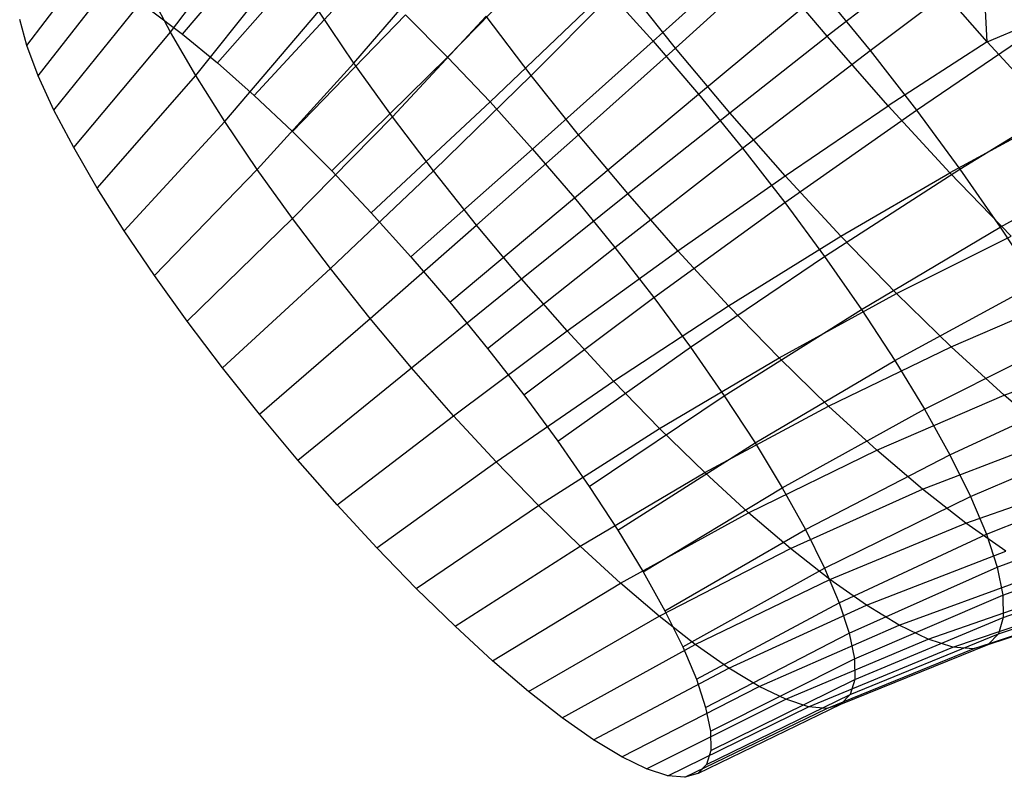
# Model space of a CAD drawing. Extents: x -11.4 to 11.4, y 1.8 to 24.6.
# Tile 158 of 199: x 4.9 to 5.8, y 9 to 9.7. Entities that reach past the tile are written whole.
import ezdxf

# ---------------------------------------------------------------- set-up
doc = ezdxf.new("R2010")
doc.units = 0
doc.header["$MEASUREMENT"] = 0
doc.layers.get('0').update_dxf_attribs({"color": 13, "linetype": 'CONTINUOUS'})

# ---------------------------------------------------------------- blocks, each defined once
blk = doc.blocks.new('GRUPUJ_4')
at = {"color": 0}
for p, q in [((16.42093, 7.84258, 4.82466), (16.51937, 7.95896, 4.81883)), ((16.42093, 7.84258, 4.82466), (16.51937, 7.95896, 4.81883)), ((16.27469, 7.83186, 4.26502), (16.36232, 7.94746, 4.21778)), ((16.27469, 7.83186, 4.26502), (16.36232, 7.94746, 4.21778)), ((16.40963, 7.8446, 4.07752), (16.49335, 7.95543, 4.01445)), ((16.40963, 7.8446, 4.07752), (16.49335, 7.95543, 4.01445)), ((16.45368, 7.81572, 4.86158), (16.55454, 7.93012, 4.85848)), ((16.45368, 7.81572, 4.86158), (16.55454, 7.93012, 4.85848)), ((16.66968, 7.82114, 4.94427), (16.77593, 7.92995, 4.95629)), ((16.66968, 7.82114, 4.94427), (16.77593, 7.92995, 4.95629)), ((16.86257, 7.83593, 4.98456), (16.97413, 7.9372, 5.00844)), ((16.86257, 7.83593, 4.98456), (16.97413, 7.9372, 5.00844)), ((17.17589, 7.83555, 3.4958), (17.17142, 7.92982, 3.43173)), ((17.17589, 7.83555, 3.4958), (17.17142, 7.92982, 3.43173)), ((16.28545, 7.80339, 4.21778), (16.37387, 7.91688, 4.16705)), ((16.28545, 7.80339, 4.21778), (16.37387, 7.91688, 4.16705)), ((16.43336, 7.80383, 4.03989), (16.51914, 7.91113, 3.97355)), ((16.43336, 7.80383, 4.03989), (16.51914, 7.91113, 3.97355)), ((16.58177, 7.81536, 3.90992), (16.66645, 7.91465, 3.83092)), ((16.58177, 7.81536, 3.90992), (16.66645, 7.91465, 3.83092)), ((17.06616, 7.82713, 5.0076), (17.18502, 7.91676, 5.0409)), ((17.06616, 7.82713, 5.0076), (17.18502, 7.91676, 5.0409)), ((16.88367, 7.8296, 3.69094), (16.96974, 7.90771, 3.59213)), ((16.88367, 7.8296, 3.69094), (16.96974, 7.90771, 3.59213)), ((17.02583, 7.84062, 3.59163), (16.96974, 7.90771, 3.59213)), ((17.02583, 7.84062, 3.59163), (16.96974, 7.90771, 3.59213)), ((17.11247, 7.90783, 3.48557), (17.02583, 7.84062, 3.59163)), ((17.11247, 7.90783, 3.48557), (17.02583, 7.84062, 3.59163)), ((17.17589, 7.83555, 3.4958), (17.11247, 7.90783, 3.48557)), ((17.17589, 7.83555, 3.4958), (17.11247, 7.90783, 3.48557)), ((16.48822, 7.78511, 4.89362), (16.59165, 7.89724, 4.8929)), ((16.48822, 7.78511, 4.89362), (16.59165, 7.89724, 4.8929)), ((16.3002, 7.77133, 4.17406), (16.38971, 7.88245, 4.1201)), ((16.3002, 7.77133, 4.17406), (16.38971, 7.88245, 4.1201)), ((16.40963, 7.8446, 4.07752), (16.38971, 7.88245, 4.1201)), ((16.40963, 7.8446, 4.07752), (16.38971, 7.88245, 4.1201)), ((16.70959, 7.77892, 4.96057), (16.8193, 7.88406, 4.974)), ((16.70959, 7.77892, 4.96057), (16.8193, 7.88406, 4.974)), ((16.74815, 7.80383, 3.79059), (16.83471, 7.89109, 3.70022)), ((16.74815, 7.80383, 3.79059), (16.83471, 7.89109, 3.70022)), ((16.8193, 7.88406, 4.974), (16.86257, 7.83593, 4.98456)), ((16.8193, 7.88406, 4.974), (16.86257, 7.83593, 4.98456)), ((16.88367, 7.8296, 3.69094), (16.83471, 7.89109, 3.70022)), ((16.88367, 7.8296, 3.69094), (16.83471, 7.89109, 3.70022)), ((16.90517, 7.78619, 4.98784), (17.02082, 7.88269, 5.01203)), ((16.90517, 7.78619, 4.98784), (17.02082, 7.88269, 5.01203)), ((17.02082, 7.88269, 5.01203), (17.06616, 7.82713, 5.0076)), ((17.02082, 7.88269, 5.01203), (17.06616, 7.82713, 5.0076)), ((16.3904, 7.86533, 4.78333), (16.42093, 7.84258, 4.82466)), ((16.3904, 7.86533, 4.78333), (16.42093, 7.84258, 4.82466)), ((16.4606, 7.76067, 4.00768), (16.54874, 7.86424, 3.93856)), ((16.4606, 7.76067, 4.00768), (16.54874, 7.86424, 3.93856)), ((16.58177, 7.81536, 3.90992), (16.54874, 7.86424, 3.93856)), ((16.58177, 7.81536, 3.90992), (16.54874, 7.86424, 3.93856)), ((16.27469, 7.83186, 4.26502), (16.26806, 7.85636, 4.31515)), ((16.27469, 7.83186, 4.26502), (16.26806, 7.85636, 4.31515)), ((16.52411, 7.75114, 4.92036), (16.63019, 7.86076, 4.92162)), ((16.52411, 7.75114, 4.92036), (16.63019, 7.86076, 4.92162)), ((16.61779, 7.76513, 3.888), (16.70592, 7.85962, 3.80691)), ((16.61779, 7.76513, 3.888), (16.70592, 7.85962, 3.80691)), ((16.63019, 7.86076, 4.92162), (16.66968, 7.82114, 4.94427)), ((16.63019, 7.86076, 4.92162), (16.66968, 7.82114, 4.94427)), ((16.74815, 7.80383, 3.79059), (16.70592, 7.85962, 3.80691)), ((16.74815, 7.80383, 3.79059), (16.70592, 7.85962, 3.80691)), ((17.10957, 7.77123, 4.99521), (17.23285, 7.85518, 5.02725)), ((17.10957, 7.77123, 4.99521), (17.23285, 7.85518, 5.02725)), ((17.17589, 7.83555, 3.4958), (17.23358, 7.8595, 3.44333)), ((17.17589, 7.83555, 3.4958), (17.23358, 7.8595, 3.44333)), ((16.31875, 7.73609, 4.13442), (16.40963, 7.8446, 4.07752)), ((16.31875, 7.73609, 4.13442), (16.40963, 7.8446, 4.07752)), ((16.43336, 7.80383, 4.03989), (16.40963, 7.8446, 4.07752)), ((16.43336, 7.80383, 4.03989), (16.40963, 7.8446, 4.07752)), ((16.42093, 7.84258, 4.82466), (16.45368, 7.81572, 4.86158)), ((16.42093, 7.84258, 4.82466), (16.45368, 7.81572, 4.86158)), ((16.93444, 7.76888, 3.69048), (17.02583, 7.84062, 3.59163)), ((16.93444, 7.76888, 3.69048), (17.02583, 7.84062, 3.59163)), ((17.08318, 7.77526, 3.60087), (17.02583, 7.84062, 3.59163)), ((17.08318, 7.77526, 3.60087), (17.02583, 7.84062, 3.59163)), ((16.28545, 7.80339, 4.21778), (16.27469, 7.83186, 4.26502)), ((16.28545, 7.80339, 4.21778), (16.27469, 7.83186, 4.26502)), ((16.74941, 7.73463, 4.97029), (16.86257, 7.83593, 4.98456)), ((16.74941, 7.73463, 4.97029), (16.86257, 7.83593, 4.98456)), ((16.7926, 7.74801, 3.78216), (16.88367, 7.8296, 3.69094)), ((16.7926, 7.74801, 3.78216), (16.88367, 7.8296, 3.69094)), ((16.86257, 7.83593, 4.98456), (16.90517, 7.78619, 4.98784)), ((16.86257, 7.83593, 4.98456), (16.90517, 7.78619, 4.98784)), ((16.93444, 7.76888, 3.69048), (16.88367, 7.8296, 3.69094)), ((16.93444, 7.76888, 3.69048), (16.88367, 7.8296, 3.69094)), ((16.94656, 7.73548, 4.9838), (17.06616, 7.82713, 5.0076)), ((16.94656, 7.73548, 4.9838), (17.06616, 7.82713, 5.0076)), ((17.06616, 7.82713, 5.0076), (17.10957, 7.77123, 4.99521)), ((17.06616, 7.82713, 5.0076), (17.10957, 7.77123, 4.99521)), ((17.17589, 7.83555, 3.4958), (17.08318, 7.77526, 3.60087)), ((17.17589, 7.83555, 3.4958), (17.08318, 7.77526, 3.60087)), ((17.23988, 7.76612, 3.51668), (17.17589, 7.83555, 3.4958)), ((17.23988, 7.76612, 3.51668), (17.17589, 7.83555, 3.4958)), ((16.56088, 7.71425, 4.94146), (16.66968, 7.82114, 4.94427)), ((16.56088, 7.71425, 4.94146), (16.66968, 7.82114, 4.94427)), ((16.66968, 7.82114, 4.94427), (16.70959, 7.77892, 4.96057)), ((16.66968, 7.82114, 4.94427), (16.70959, 7.77892, 4.96057)), ((16.45368, 7.81572, 4.86158), (16.48822, 7.78511, 4.89362)), ((16.45368, 7.81572, 4.86158), (16.48822, 7.78511, 4.89362)), ((16.491, 7.71569, 3.98132), (16.58177, 7.81536, 3.90992)), ((16.491, 7.71569, 3.98132), (16.58177, 7.81536, 3.90992)), ((16.61779, 7.76513, 3.888), (16.58177, 7.81536, 3.90992)), ((16.61779, 7.76513, 3.888), (16.58177, 7.81536, 3.90992)), ((16.3002, 7.77133, 4.17406), (16.28545, 7.80339, 4.21778)), ((16.3002, 7.77133, 4.17406), (16.28545, 7.80339, 4.21778)), ((16.34084, 7.69813, 4.09937), (16.43336, 7.80383, 4.03989)), ((16.34084, 7.69813, 4.09937), (16.43336, 7.80383, 4.03989)), ((16.4606, 7.76067, 4.00768), (16.43336, 7.80383, 4.03989)), ((16.4606, 7.76067, 4.00768), (16.43336, 7.80383, 4.03989)), ((16.65633, 7.71422, 3.8731), (16.74815, 7.80383, 3.79059)), ((16.65633, 7.71422, 3.8731), (16.74815, 7.80383, 3.79059)), ((16.7926, 7.74801, 3.78216), (16.74815, 7.80383, 3.79059)), ((16.7926, 7.74801, 3.78216), (16.74815, 7.80383, 3.79059)), ((17.15049, 7.71573, 4.97501), (17.27793, 7.79404, 5.005)), ((17.15049, 7.71573, 4.97501), (17.27793, 7.79404, 5.005)), ((16.48822, 7.78511, 4.89362), (16.52411, 7.75114, 4.92036)), ((16.48822, 7.78511, 4.89362), (16.52411, 7.75114, 4.92036)), ((16.78862, 7.68885, 4.97331), (16.90517, 7.78619, 4.98784)), ((16.78862, 7.68885, 4.97331), (16.90517, 7.78619, 4.98784)), ((16.90517, 7.78619, 4.98784), (16.94656, 7.73548, 4.9838)), ((16.90517, 7.78619, 4.98784), (16.94656, 7.73548, 4.9838)), ((16.31875, 7.73609, 4.13442), (16.3002, 7.77133, 4.17406)), ((16.31875, 7.73609, 4.13442), (16.3002, 7.77133, 4.17406)), ((16.59804, 7.67493, 4.95663), (16.70959, 7.77892, 4.96057)), ((16.59804, 7.67493, 4.95663), (16.70959, 7.77892, 4.96057)), ((16.70959, 7.77892, 4.96057), (16.74941, 7.73463, 4.97029)), ((16.70959, 7.77892, 4.96057), (16.74941, 7.73463, 4.97029)), ((16.98636, 7.70971, 3.69885), (17.08318, 7.77526, 3.60087)), ((16.98636, 7.70971, 3.69885), (17.08318, 7.77526, 3.60087)), ((17.14104, 7.71247, 3.61975), (17.08318, 7.77526, 3.60087)), ((17.14104, 7.71247, 3.61975), (17.08318, 7.77526, 3.60087)), ((16.52414, 7.66947, 3.96115), (16.61779, 7.76513, 3.888)), ((16.52414, 7.66947, 3.96115), (16.61779, 7.76513, 3.888)), ((16.65633, 7.71422, 3.8731), (16.61779, 7.76513, 3.888)), ((16.65633, 7.71422, 3.8731), (16.61779, 7.76513, 3.888)), ((16.83869, 7.69289, 3.78174), (16.93444, 7.76888, 3.69048)), ((16.83869, 7.69289, 3.78174), (16.93444, 7.76888, 3.69048)), ((16.98636, 7.70971, 3.69885), (16.93444, 7.76888, 3.69048)), ((16.98636, 7.70971, 3.69885), (16.93444, 7.76888, 3.69048)), ((16.98618, 7.68447, 4.97249), (17.10957, 7.77123, 4.99521)), ((16.98618, 7.68447, 4.97249), (17.10957, 7.77123, 4.99521)), ((17.10957, 7.77123, 4.99521), (17.15049, 7.71573, 4.97501)), ((17.10957, 7.77123, 4.99521), (17.15049, 7.71573, 4.97501)), ((17.23988, 7.76612, 3.51668), (17.14104, 7.71247, 3.61975)), ((17.23988, 7.76612, 3.51668), (17.14104, 7.71247, 3.61975)), ((16.36621, 7.65795, 4.06939), (16.4606, 7.76067, 4.00768)), ((16.36621, 7.65795, 4.06939), (16.4606, 7.76067, 4.00768)), ((16.491, 7.71569, 3.98132), (16.4606, 7.76067, 4.00768)), ((16.491, 7.71569, 3.98132), (16.4606, 7.76067, 4.00768)), ((16.52411, 7.75114, 4.92036), (16.56088, 7.71425, 4.94146)), ((16.52411, 7.75114, 4.92036), (16.56088, 7.71425, 4.94146)), ((16.6969, 7.66327, 3.86542), (16.7926, 7.74801, 3.78216)), ((16.6969, 7.66327, 3.86542), (16.7926, 7.74801, 3.78216)), ((16.83869, 7.69289, 3.78174), (16.7926, 7.74801, 3.78216)), ((16.83869, 7.69289, 3.78174), (16.7926, 7.74801, 3.78216)), ((16.34084, 7.69813, 4.09937), (16.31875, 7.73609, 4.13442)), ((16.34084, 7.69813, 4.09937), (16.31875, 7.73609, 4.13442)), ((16.63512, 7.63369, 4.96568), (16.74941, 7.73463, 4.97029)), ((16.63512, 7.63369, 4.96568), (16.74941, 7.73463, 4.97029)), ((16.74941, 7.73463, 4.97029), (16.78862, 7.68885, 4.97331)), ((16.74941, 7.73463, 4.97029), (16.78862, 7.68885, 4.97331)), ((16.8267, 7.64218, 4.96959), (16.94656, 7.73548, 4.9838)), ((16.8267, 7.64218, 4.96959), (16.94656, 7.73548, 4.9838)), ((16.94656, 7.73548, 4.9838), (16.98618, 7.68447, 4.97249)), ((16.94656, 7.73548, 4.9838), (16.98618, 7.68447, 4.97249)), ((17.18838, 7.66135, 4.94727), (17.31966, 7.73413, 4.97444)), ((17.18838, 7.66135, 4.94727), (17.31966, 7.73413, 4.97444)), ((16.39451, 7.61606, 4.04484), (16.491, 7.71569, 3.98132)), ((16.39451, 7.61606, 4.04484), (16.491, 7.71569, 3.98132)), ((16.52414, 7.66947, 3.96115), (16.491, 7.71569, 3.98132)), ((16.52414, 7.66947, 3.96115), (16.491, 7.71569, 3.98132)), ((16.55962, 7.62262, 3.94744), (16.65633, 7.71422, 3.8731)), ((16.55962, 7.62262, 3.94744), (16.65633, 7.71422, 3.8731)), ((16.56088, 7.71425, 4.94146), (16.59804, 7.67493, 4.95663)), ((16.56088, 7.71425, 4.94146), (16.59804, 7.67493, 4.95663)), ((16.6969, 7.66327, 3.86542), (16.65633, 7.71422, 3.8731)), ((16.6969, 7.66327, 3.86542), (16.65633, 7.71422, 3.8731)), ((16.88581, 7.63918, 3.78934), (16.98636, 7.70971, 3.69885)), ((16.88581, 7.63918, 3.78934), (16.98636, 7.70971, 3.69885)), ((17.03873, 7.65288, 3.71594), (16.98636, 7.70971, 3.69885)), ((17.03873, 7.65288, 3.71594), (16.98636, 7.70971, 3.69885)), ((17.02352, 7.63381, 4.95405), (17.15049, 7.71573, 4.97501)), ((17.02352, 7.63381, 4.95405), (17.15049, 7.71573, 4.97501)), ((17.03873, 7.65288, 3.71594), (17.14104, 7.71247, 3.61975)), ((17.03873, 7.65288, 3.71594), (17.14104, 7.71247, 3.61975)), ((17.19867, 7.65308, 3.64802), (17.14104, 7.71247, 3.61975)), ((17.19867, 7.65308, 3.64802), (17.14104, 7.71247, 3.61975)), ((17.15049, 7.71573, 4.97501), (17.18838, 7.66135, 4.94727)), ((17.15049, 7.71573, 4.97501), (17.18838, 7.66135, 4.94727)), ((16.36621, 7.65795, 4.06939), (16.34084, 7.69813, 4.09937)), ((16.36621, 7.65795, 4.06939), (16.34084, 7.69813, 4.09937)), ((16.67163, 7.59107, 4.96849), (16.78862, 7.68885, 4.97331)), ((16.67163, 7.59107, 4.96849), (16.78862, 7.68885, 4.97331)), ((16.73896, 7.61297, 3.86504), (16.83869, 7.69289, 3.78174)), ((16.73896, 7.61297, 3.86504), (16.83869, 7.69289, 3.78174)), ((16.78862, 7.68885, 4.97331), (16.8267, 7.64218, 4.96959)), ((16.78862, 7.68885, 4.97331), (16.8267, 7.64218, 4.96959)), ((16.88581, 7.63918, 3.78934), (16.83869, 7.69289, 3.78174)), ((16.88581, 7.63918, 3.78934), (16.83869, 7.69289, 3.78174)), ((16.86316, 7.59524, 4.95918), (16.98618, 7.68447, 4.97249)), ((16.86316, 7.59524, 4.95918), (16.98618, 7.68447, 4.97249)), ((16.98618, 7.68447, 4.97249), (17.02352, 7.63381, 4.95405)), ((16.98618, 7.68447, 4.97249), (17.02352, 7.63381, 4.95405)), ((16.59804, 7.67493, 4.95663), (16.63512, 7.63369, 4.96568)), ((16.59804, 7.67493, 4.95663), (16.63512, 7.63369, 4.96568)), ((16.42537, 7.57303, 4.02607), (16.52414, 7.66947, 3.96115)), ((16.42537, 7.57303, 4.02607), (16.52414, 7.66947, 3.96115)), ((16.55962, 7.62262, 3.94744), (16.52414, 7.66947, 3.96115)), ((16.55962, 7.62262, 3.94744), (16.52414, 7.66947, 3.96115)), ((16.59695, 7.57573, 3.94037), (16.6969, 7.66327, 3.86542)), ((16.59695, 7.57573, 3.94037), (16.6969, 7.66327, 3.86542)), ((16.73896, 7.61297, 3.86504), (16.6969, 7.66327, 3.86542)), ((16.73896, 7.61297, 3.86504), (16.6969, 7.66327, 3.86542)), ((17.0581, 7.58418, 4.92873), (17.18838, 7.66135, 4.94727)), ((17.0581, 7.58418, 4.92873), (17.18838, 7.66135, 4.94727)), ((17.18838, 7.66135, 4.94727), (17.22275, 7.60879, 4.91234)), ((17.18838, 7.66135, 4.94727), (17.22275, 7.60879, 4.91234)), ((16.39451, 7.61606, 4.04484), (16.36621, 7.65795, 4.06939)), ((16.39451, 7.61606, 4.04484), (16.36621, 7.65795, 4.06939)), ((16.93336, 7.58759, 3.80485), (17.03873, 7.65288, 3.71594)), ((16.93336, 7.58759, 3.80485), (17.03873, 7.65288, 3.71594)), ((17.09089, 7.59912, 3.74153), (17.03873, 7.65288, 3.71594)), ((17.09089, 7.59912, 3.74153), (17.03873, 7.65288, 3.71594)), ((17.09089, 7.59912, 3.74153), (17.19867, 7.65308, 3.64802)), ((17.09089, 7.59912, 3.74153), (17.19867, 7.65308, 3.64802)), ((16.70709, 7.54762, 4.96503), (16.8267, 7.64218, 4.96959)), ((16.70709, 7.54762, 4.96503), (16.8267, 7.64218, 4.96959)), ((16.8267, 7.64218, 4.96959), (16.86316, 7.59524, 4.95918)), ((16.8267, 7.64218, 4.96959), (16.86316, 7.59524, 4.95918)), ((16.63512, 7.63369, 4.96568), (16.67163, 7.59107, 4.96849)), ((16.63512, 7.63369, 4.96568), (16.67163, 7.59107, 4.96849)), ((16.78197, 7.56395, 3.87197), (16.88581, 7.63918, 3.78934)), ((16.78197, 7.56395, 3.87197), (16.88581, 7.63918, 3.78934)), ((16.93336, 7.58759, 3.80485), (16.88581, 7.63918, 3.78934)), ((16.93336, 7.58759, 3.80485), (16.88581, 7.63918, 3.78934)), ((16.89753, 7.54862, 4.94221), (17.02352, 7.63381, 4.95405)), ((16.89753, 7.54862, 4.94221), (17.02352, 7.63381, 4.95405)), ((17.02352, 7.63381, 4.95405), (17.0581, 7.58418, 4.92873)), ((17.02352, 7.63381, 4.95405), (17.0581, 7.58418, 4.92873)), ((16.42537, 7.57303, 4.02607), (16.39451, 7.61606, 4.04484)), ((16.42537, 7.57303, 4.02607), (16.39451, 7.61606, 4.04484)), ((16.4584, 7.5294, 4.0133), (16.55962, 7.62262, 3.94744)), ((16.4584, 7.5294, 4.0133), (16.55962, 7.62262, 3.94744)), ((16.59695, 7.57573, 3.94037), (16.55962, 7.62262, 3.94744)), ((16.59695, 7.57573, 3.94037), (16.55962, 7.62262, 3.94744)), ((16.63566, 7.52944, 3.94002), (16.73896, 7.61297, 3.86504)), ((16.63566, 7.52944, 3.94002), (16.73896, 7.61297, 3.86504)), ((16.78197, 7.56395, 3.87197), (16.73896, 7.61297, 3.86504)), ((16.78197, 7.56395, 3.87197), (16.73896, 7.61297, 3.86504)), ((17.08946, 7.53622, 4.89686), (17.22275, 7.60879, 4.91234)), ((17.08946, 7.53622, 4.89686), (17.22275, 7.60879, 4.91234)), ((16.98071, 7.53879, 3.82808), (17.09089, 7.59912, 3.74153)), ((16.98071, 7.53879, 3.82808), (17.09089, 7.59912, 3.74153)), ((17.14215, 7.54913, 3.77528), (17.09089, 7.59912, 3.74153)), ((17.14215, 7.54913, 3.77528), (17.09089, 7.59912, 3.74153)), ((17.14215, 7.54913, 3.77528), (17.2553, 7.59785, 3.6853)), ((17.14215, 7.54913, 3.77528), (17.2553, 7.59785, 3.6853)), ((16.67163, 7.59107, 4.96849), (16.70709, 7.54762, 4.96503)), ((16.67163, 7.59107, 4.96849), (16.70709, 7.54762, 4.96503)), ((16.74104, 7.50391, 4.95534), (16.86316, 7.59524, 4.95918)), ((16.74104, 7.50391, 4.95534), (16.86316, 7.59524, 4.95918)), ((16.82536, 7.51687, 3.88613), (16.93336, 7.58759, 3.80485)), ((16.82536, 7.51687, 3.88613), (16.93336, 7.58759, 3.80485)), ((16.86316, 7.59524, 4.95918), (16.89753, 7.54862, 4.94221)), ((16.86316, 7.59524, 4.95918), (16.89753, 7.54862, 4.94221)), ((16.98071, 7.53879, 3.82808), (16.93336, 7.58759, 3.80485)), ((16.98071, 7.53879, 3.82808), (16.93336, 7.58759, 3.80485)), ((16.92935, 7.50295, 4.91891), (17.0581, 7.58418, 4.92873)), ((16.92935, 7.50295, 4.91891), (17.0581, 7.58418, 4.92873)), ((17.0581, 7.58418, 4.92873), (17.08946, 7.53622, 4.89686)), ((17.0581, 7.58418, 4.92873), (17.08946, 7.53622, 4.89686)), ((16.4584, 7.5294, 4.0133), (16.42537, 7.57303, 4.02607)), ((16.4584, 7.5294, 4.0133), (16.42537, 7.57303, 4.02607)), ((16.49316, 7.48575, 4.00671), (16.59695, 7.57573, 3.94037)), ((16.49316, 7.48575, 4.00671), (16.59695, 7.57573, 3.94037)), ((16.63566, 7.52944, 3.94002), (16.59695, 7.57573, 3.94037)), ((16.63566, 7.52944, 3.94002), (16.59695, 7.57573, 3.94037)), ((16.67524, 7.48433, 3.9464), (16.78197, 7.56395, 3.87197)), ((16.67524, 7.48433, 3.9464), (16.78197, 7.56395, 3.87197)), ((16.82536, 7.51687, 3.88613), (16.78197, 7.56395, 3.87197)), ((16.82536, 7.51687, 3.88613), (16.78197, 7.56395, 3.87197)), ((17.1172, 7.49055, 4.85885), (17.25314, 7.55875, 4.8707)), ((17.1172, 7.49055, 4.85885), (17.25314, 7.55875, 4.8707)), ((16.70709, 7.54762, 4.96503), (16.74104, 7.50391, 4.95534)), ((16.70709, 7.54762, 4.96503), (16.74104, 7.50391, 4.95534)), ((16.77304, 7.4605, 4.93954), (16.89753, 7.54862, 4.94221)), ((16.77304, 7.4605, 4.93954), (16.89753, 7.54862, 4.94221)), ((16.89753, 7.54862, 4.94221), (16.92935, 7.50295, 4.91891)), ((16.89753, 7.54862, 4.94221), (16.92935, 7.50295, 4.91891)), ((17.02724, 7.49341, 3.85872), (17.14215, 7.54913, 3.77528)), ((17.02724, 7.49341, 3.85872), (17.14215, 7.54913, 3.77528)), ((17.19184, 7.50357, 3.81675), (17.14215, 7.54913, 3.77528)), ((17.19184, 7.50357, 3.81675), (17.14215, 7.54913, 3.77528)), ((17.19184, 7.50357, 3.81675), (17.3102, 7.54751, 3.73112)), ((17.19184, 7.50357, 3.81675), (17.3102, 7.54751, 3.73112)), ((16.86857, 7.47233, 3.90732), (16.98071, 7.53879, 3.82808)), ((16.86857, 7.47233, 3.90732), (16.98071, 7.53879, 3.82808)), ((16.95822, 7.45881, 4.88958), (17.08946, 7.53622, 4.89686)), ((16.95822, 7.45881, 4.88958), (17.08946, 7.53622, 4.89686)), ((17.02724, 7.49341, 3.85872), (16.98071, 7.53879, 3.82808)), ((17.02724, 7.49341, 3.85872), (16.98071, 7.53879, 3.82808)), ((17.08946, 7.53622, 4.89686), (17.1172, 7.49055, 4.85885)), ((17.08946, 7.53622, 4.89686), (17.1172, 7.49055, 4.85885)), ((16.49316, 7.48575, 4.00671), (16.4584, 7.5294, 4.0133)), ((16.49316, 7.48575, 4.00671), (16.4584, 7.5294, 4.0133)), ((16.5292, 7.44264, 4.00639), (16.63566, 7.52944, 3.94002)), ((16.5292, 7.44264, 4.00639), (16.63566, 7.52944, 3.94002)), ((16.67524, 7.48433, 3.9464), (16.63566, 7.52944, 3.94002)), ((16.67524, 7.48433, 3.9464), (16.63566, 7.52944, 3.94002)), ((16.71517, 7.441, 3.95943), (16.82536, 7.51687, 3.88613)), ((16.71517, 7.441, 3.95943), (16.82536, 7.51687, 3.88613)), ((16.86857, 7.47233, 3.90732), (16.82536, 7.51687, 3.88613)), ((16.86857, 7.47233, 3.90732), (16.82536, 7.51687, 3.88613)), ((16.74104, 7.50391, 4.95534), (16.77304, 7.4605, 4.93954)), ((16.74104, 7.50391, 4.95534), (16.77304, 7.4605, 4.93954)), ((17.07235, 7.45205, 3.89636), (17.19184, 7.50357, 3.81675)), ((17.07235, 7.45205, 3.89636), (17.19184, 7.50357, 3.81675)), ((17.14096, 7.44776, 4.8152), (17.27917, 7.51187, 4.82287)), ((17.14096, 7.44776, 4.8152), (17.27917, 7.51187, 4.82287)), ((17.23932, 7.46302, 3.8654), (17.19184, 7.50357, 3.81675)), ((17.23932, 7.46302, 3.8654), (17.19184, 7.50357, 3.81675)), ((16.80266, 7.41797, 4.91785), (16.92935, 7.50295, 4.91891)), ((16.80266, 7.41797, 4.91785), (16.92935, 7.50295, 4.91891)), ((16.92935, 7.50295, 4.91891), (16.95822, 7.45881, 4.88958)), ((16.92935, 7.50295, 4.91891), (16.95822, 7.45881, 4.88958)), ((16.5292, 7.44264, 4.00639), (16.49316, 7.48575, 4.00671)), ((16.5292, 7.44264, 4.00639), (16.49316, 7.48575, 4.00671)), ((16.91103, 7.43092, 3.93528), (17.02724, 7.49341, 3.85872)), ((16.91103, 7.43092, 3.93528), (17.02724, 7.49341, 3.85872)), ((16.98374, 7.41678, 4.8546), (17.1172, 7.49055, 4.85885)), ((16.98374, 7.41678, 4.8546), (17.1172, 7.49055, 4.85885)), ((17.07235, 7.45205, 3.89636), (17.02724, 7.49341, 3.85872)), ((17.07235, 7.45205, 3.89636), (17.02724, 7.49341, 3.85872)), ((17.1172, 7.49055, 4.85885), (17.14096, 7.44776, 4.8152)), ((17.1172, 7.49055, 4.85885), (17.14096, 7.44776, 4.8152)), ((16.56605, 7.40064, 4.01233), (16.67524, 7.48433, 3.9464)), ((16.56605, 7.40064, 4.01233), (16.67524, 7.48433, 3.9464)), ((16.71517, 7.441, 3.95943), (16.67524, 7.48433, 3.9464)), ((16.71517, 7.441, 3.95943), (16.67524, 7.48433, 3.9464)), ((16.75493, 7.40001, 3.97893), (16.86857, 7.47233, 3.90732)), ((16.75493, 7.40001, 3.97893), (16.86857, 7.47233, 3.90732)), ((16.91103, 7.43092, 3.93528), (16.86857, 7.47233, 3.90732)), ((16.91103, 7.43092, 3.93528), (16.86857, 7.47233, 3.90732)), ((17.16042, 7.40842, 4.76648), (17.30049, 7.46877, 4.76948)), ((17.16042, 7.40842, 4.76648), (17.30049, 7.46877, 4.76948)), ((16.77304, 7.4605, 4.93954), (16.80266, 7.41797, 4.91785)), ((16.77304, 7.4605, 4.93954), (16.80266, 7.41797, 4.91785)), ((16.82954, 7.37688, 4.89054), (16.95822, 7.45881, 4.88958)), ((16.82954, 7.37688, 4.89054), (16.95822, 7.45881, 4.88958)), ((16.95822, 7.45881, 4.88958), (16.98374, 7.41678, 4.8546)), ((16.95822, 7.45881, 4.88958), (16.98374, 7.41678, 4.8546)), ((17.11545, 7.41525, 3.94053), (17.23932, 7.46302, 3.8654)), ((17.11545, 7.41525, 3.94053), (17.23932, 7.46302, 3.8654)), ((16.9522, 7.39317, 3.96964), (17.07235, 7.45205, 3.89636)), ((16.9522, 7.39317, 3.96964), (17.07235, 7.45205, 3.89636)), ((17.11545, 7.41525, 3.94053), (17.07235, 7.45205, 3.89636)), ((17.11545, 7.41525, 3.94053), (17.07235, 7.45205, 3.89636)), ((16.56605, 7.40064, 4.01233), (16.5292, 7.44264, 4.00639)), ((16.56605, 7.40064, 4.01233), (16.5292, 7.44264, 4.00639)), ((16.60323, 7.36029, 4.02446), (16.71517, 7.441, 3.95943)), ((16.60323, 7.36029, 4.02446), (16.71517, 7.441, 3.95943)), ((16.75493, 7.40001, 3.97893), (16.71517, 7.441, 3.95943)), ((16.75493, 7.40001, 3.97893), (16.71517, 7.441, 3.95943)), ((17.00561, 7.3774, 4.81443), (17.14096, 7.44776, 4.8152)), ((17.00561, 7.3774, 4.81443), (17.14096, 7.44776, 4.8152)), ((17.14096, 7.44776, 4.8152), (17.16042, 7.40842, 4.76648)), ((17.14096, 7.44776, 4.8152), (17.16042, 7.40842, 4.76648)), ((16.79401, 7.3619, 4.00467), (16.91103, 7.43092, 3.93528)), ((16.79401, 7.3619, 4.00467), (16.91103, 7.43092, 3.93528)), ((16.9522, 7.39317, 3.96964), (16.91103, 7.43092, 3.93528)), ((16.9522, 7.39317, 3.96964), (16.91103, 7.43092, 3.93528)), ((17.17533, 7.37305, 4.71332), (17.31683, 7.43, 4.71123)), ((17.17533, 7.37305, 4.71332), (17.31683, 7.43, 4.71123)), ((17.15597, 7.38348, 3.99064), (17.28396, 7.42803, 3.9206)), ((17.15597, 7.38348, 3.99064), (17.28396, 7.42803, 3.9206)), ((16.80266, 7.41797, 4.91785), (16.82954, 7.37688, 4.89054)), ((16.80266, 7.41797, 4.91785), (16.82954, 7.37688, 4.89054)), ((16.85331, 7.33774, 4.85797), (16.98374, 7.41678, 4.8546)), ((16.85331, 7.33774, 4.85797), (16.98374, 7.41678, 4.8546)), ((16.98374, 7.41678, 4.8546), (17.00561, 7.3774, 4.81443)), ((16.98374, 7.41678, 4.8546), (17.00561, 7.3774, 4.81443)), ((16.99154, 7.35958, 4.00995), (17.11545, 7.41525, 3.94053)), ((16.99154, 7.35958, 4.00995), (17.11545, 7.41525, 3.94053)), ((17.15597, 7.38348, 3.99064), (17.11545, 7.41525, 3.94053)), ((17.15597, 7.38348, 3.99064), (17.11545, 7.41525, 3.94053)), ((17.02351, 7.3412, 4.7696), (17.16042, 7.40842, 4.76648)), ((17.02351, 7.3412, 4.7696), (17.16042, 7.40842, 4.76648)), ((17.16042, 7.40842, 4.76648), (17.17533, 7.37305, 4.71332)), ((17.16042, 7.40842, 4.76648), (17.17533, 7.37305, 4.71332)), ((16.60323, 7.36029, 4.02446), (16.56605, 7.40064, 4.01233)), ((16.60323, 7.36029, 4.02446), (16.56605, 7.40064, 4.01233)), ((16.64026, 7.32213, 4.04262), (16.75493, 7.40001, 3.97893)), ((16.64026, 7.32213, 4.04262), (16.75493, 7.40001, 3.97893)), ((16.79401, 7.3619, 4.00467), (16.75493, 7.40001, 3.97893)), ((16.79401, 7.3619, 4.00467), (16.75493, 7.40001, 3.97893)), ((16.8319, 7.32716, 4.03628), (16.9522, 7.39317, 3.96964)), ((16.8319, 7.32716, 4.03628), (16.9522, 7.39317, 3.96964)), ((16.99154, 7.35958, 4.00995), (16.9522, 7.39317, 3.96964)), ((16.99154, 7.35958, 4.00995), (16.9522, 7.39317, 3.96964)), ((17.18549, 7.34209, 4.65641), (17.32797, 7.39608, 4.64888)), ((17.18549, 7.34209, 4.65641), (17.32797, 7.39608, 4.64888)), ((17.02852, 7.33059, 4.05568), (17.15597, 7.38348, 3.99064)), ((17.02852, 7.33059, 4.05568), (17.15597, 7.38348, 3.99064)), ((17.1934, 7.35716, 4.04604), (17.15597, 7.38348, 3.99064)), ((17.1934, 7.35716, 4.04604), (17.15597, 7.38348, 3.99064)), ((16.82954, 7.37688, 4.89054), (16.85331, 7.33774, 4.85797)), ((16.82954, 7.37688, 4.89054), (16.85331, 7.33774, 4.85797)), ((16.87366, 7.30108, 4.82056), (17.00561, 7.3774, 4.81443)), ((16.87366, 7.30108, 4.82056), (17.00561, 7.3774, 4.81443)), ((17.00561, 7.3774, 4.81443), (17.02351, 7.3412, 4.7696)), ((17.00561, 7.3774, 4.81443), (17.02351, 7.3412, 4.7696)), ((17.03723, 7.30864, 4.72067), (17.17533, 7.37305, 4.71332)), ((17.03723, 7.30864, 4.72067), (17.17533, 7.37305, 4.71332)), ((17.17533, 7.37305, 4.71332), (17.18549, 7.34209, 4.65641)), ((17.17533, 7.37305, 4.71332), (17.18549, 7.34209, 4.65641)), ((17.19078, 7.31595, 4.5965), (17.33377, 7.36744, 4.58323)), ((17.19078, 7.31595, 4.5965), (17.33377, 7.36744, 4.58323)), ((16.64026, 7.32213, 4.04262), (16.60323, 7.36029, 4.02446)), ((16.64026, 7.32213, 4.04262), (16.60323, 7.36029, 4.02446)), ((16.67665, 7.28664, 4.06658), (16.79401, 7.3619, 4.00467)), ((16.67665, 7.28664, 4.06658), (16.79401, 7.3619, 4.00467)), ((16.8319, 7.32716, 4.03628), (16.79401, 7.3619, 4.00467)), ((16.8319, 7.32716, 4.03628), (16.79401, 7.3619, 4.00467)), ((16.8681, 7.29625, 4.07338), (16.99154, 7.35958, 4.00995)), ((16.8681, 7.29625, 4.07338), (16.99154, 7.35958, 4.00995)), ((17.02852, 7.33059, 4.05568), (16.99154, 7.35958, 4.00995)), ((17.02852, 7.33059, 4.05568), (16.99154, 7.35958, 4.00995)), ((17.06268, 7.30656, 4.10624), (17.1934, 7.35716, 4.04604)), ((17.06268, 7.30656, 4.10624), (17.1934, 7.35716, 4.04604)), ((16.85331, 7.33774, 4.85797), (16.87366, 7.30108, 4.82056)), ((16.85331, 7.33774, 4.85797), (16.87366, 7.30108, 4.82056)), ((16.89034, 7.26737, 4.77881), (17.02351, 7.3412, 4.7696)), ((16.89034, 7.26737, 4.77881), (17.02351, 7.3412, 4.7696)), ((17.02351, 7.3412, 4.7696), (17.03723, 7.30864, 4.72067)), ((17.02351, 7.3412, 4.7696), (17.03723, 7.30864, 4.72067)), ((17.04659, 7.28015, 4.6683), (17.18549, 7.34209, 4.65641)), ((17.04659, 7.28015, 4.6683), (17.18549, 7.34209, 4.65641)), ((17.18549, 7.34209, 4.65641), (17.19078, 7.31595, 4.5965)), ((17.18549, 7.34209, 4.65641), (17.19078, 7.31595, 4.5965)), ((17.19113, 7.29498, 4.53437), (17.33415, 7.34446, 4.51516)), ((17.19113, 7.29498, 4.53437), (17.33415, 7.34446, 4.51516)), ((16.90213, 7.26957, 4.11546), (17.02852, 7.33059, 4.05568)), ((16.90213, 7.26957, 4.11546), (17.02852, 7.33059, 4.05568)), ((17.06268, 7.30656, 4.10624), (17.02852, 7.33059, 4.05568)), ((17.06268, 7.30656, 4.10624), (17.02852, 7.33059, 4.05568)), ((17.09356, 7.28783, 4.16097), (17.22724, 7.33663, 4.10601)), ((17.09356, 7.28783, 4.16097), (17.22724, 7.33663, 4.10601)), ((16.67665, 7.28664, 4.06658), (16.64026, 7.32213, 4.04262)), ((16.67665, 7.28664, 4.06658), (16.64026, 7.32213, 4.04262)), ((16.71192, 7.2543, 4.09602), (16.8319, 7.32716, 4.03628)), ((16.71192, 7.2543, 4.09602), (16.8319, 7.32716, 4.03628)), ((16.8681, 7.29625, 4.07338), (16.8319, 7.32716, 4.03628)), ((16.8681, 7.29625, 4.07338), (16.8319, 7.32716, 4.03628)), ((17.12077, 7.27463, 4.21916), (17.25704, 7.32216, 4.16977)), ((17.12077, 7.27463, 4.21916), (17.25704, 7.32216, 4.16977)), ((17.18653, 7.27945, 4.47083), (17.3291, 7.32744, 4.44553)), ((17.18653, 7.27945, 4.47083), (17.3291, 7.32744, 4.44553)), ((17.05146, 7.2561, 4.61317), (17.19078, 7.31595, 4.5965)), ((17.05146, 7.2561, 4.61317), (17.19078, 7.31595, 4.5965)), ((17.14394, 7.26713, 4.28004), (17.28244, 7.31394, 4.23648)), ((17.14394, 7.26713, 4.28004), (17.28244, 7.31394, 4.23648)), ((17.16278, 7.26543, 4.34283), (17.30308, 7.31208, 4.30528)), ((17.16278, 7.26543, 4.34283), (17.30308, 7.31208, 4.30528)), ((17.17703, 7.26955, 4.40671), (17.3187, 7.3166, 4.37527)), ((17.17703, 7.26955, 4.40671), (17.3187, 7.3166, 4.37527)), ((17.19078, 7.31595, 4.5965), (17.19113, 7.29498, 4.53437)), ((17.19078, 7.31595, 4.5965), (17.19113, 7.29498, 4.53437)), ((16.87366, 7.30108, 4.82056), (16.89034, 7.26737, 4.77881)), ((16.87366, 7.30108, 4.82056), (16.89034, 7.26737, 4.77881)), ((16.90311, 7.23706, 4.73326), (17.03723, 7.30864, 4.72067)), ((16.90311, 7.23706, 4.73326), (17.03723, 7.30864, 4.72067)), ((16.93357, 7.24746, 4.16199), (17.06268, 7.30656, 4.10624)), ((16.93357, 7.24746, 4.16199), (17.06268, 7.30656, 4.10624)), ((17.03723, 7.30864, 4.72067), (17.04659, 7.28015, 4.6683)), ((17.03723, 7.30864, 4.72067), (17.04659, 7.28015, 4.6683)), ((17.09356, 7.28783, 4.16097), (17.06268, 7.30656, 4.10624)), ((17.09356, 7.28783, 4.16097), (17.06268, 7.30656, 4.10624)), ((16.74563, 7.22552, 4.13056), (16.8681, 7.29625, 4.07338)), ((16.74563, 7.22552, 4.13056), (16.8681, 7.29625, 4.07338)), ((16.90213, 7.26957, 4.11546), (16.8681, 7.29625, 4.07338)), ((16.90213, 7.26957, 4.11546), (16.8681, 7.29625, 4.07338)), ((17.05178, 7.2368, 4.55599), (17.19113, 7.29498, 4.53437)), ((17.05178, 7.2368, 4.55599), (17.19113, 7.29498, 4.53437)), ((17.19113, 7.29498, 4.53437), (17.18653, 7.27945, 4.47083)), ((17.19113, 7.29498, 4.53437), (17.18653, 7.27945, 4.47083)), ((16.71192, 7.2543, 4.09602), (16.67665, 7.28664, 4.06658)), ((16.71192, 7.2543, 4.09602), (16.67665, 7.28664, 4.06658)), ((16.96199, 7.23022, 4.21236), (17.09356, 7.28783, 4.16097)), ((16.96199, 7.23022, 4.21236), (17.09356, 7.28783, 4.16097)), ((17.12077, 7.27463, 4.21916), (17.09356, 7.28783, 4.16097)), ((17.12077, 7.27463, 4.21916), (17.09356, 7.28783, 4.16097)), ((16.91183, 7.21053, 4.6845), (17.04659, 7.28015, 4.6683)), ((16.91183, 7.21053, 4.6845), (17.04659, 7.28015, 4.6683)), ((16.98702, 7.21807, 4.26591), (17.12077, 7.27463, 4.21916)), ((16.98702, 7.21807, 4.26591), (17.12077, 7.27463, 4.21916)), ((17.04659, 7.28015, 4.6683), (17.05146, 7.2561, 4.61317)), ((17.04659, 7.28015, 4.6683), (17.05146, 7.2561, 4.61317)), ((17.04754, 7.22251, 4.49752), (17.18653, 7.27945, 4.47083)), ((17.04754, 7.22251, 4.49752), (17.18653, 7.27945, 4.47083)), ((17.14394, 7.26713, 4.28004), (17.12077, 7.27463, 4.21916)), ((17.14394, 7.26713, 4.28004), (17.12077, 7.27463, 4.21916)), ((17.18653, 7.27945, 4.47083), (17.17703, 7.26955, 4.40671)), ((17.18653, 7.27945, 4.47083), (17.17703, 7.26955, 4.40671)), ((16.77732, 7.20067, 4.16975), (16.90213, 7.26957, 4.11546)), ((16.77732, 7.20067, 4.16975), (16.90213, 7.26957, 4.11546)), ((16.89034, 7.26737, 4.77881), (16.90311, 7.23706, 4.73326)), ((16.89034, 7.26737, 4.77881), (16.90311, 7.23706, 4.73326)), ((16.93357, 7.24746, 4.16199), (16.90213, 7.26957, 4.11546)), ((16.93357, 7.24746, 4.16199), (16.90213, 7.26957, 4.11546)), ((17.00835, 7.21117, 4.32194), (17.14394, 7.26713, 4.28004)), ((17.00835, 7.21117, 4.32194), (17.14394, 7.26713, 4.28004)), ((17.02568, 7.20961, 4.37972), (17.16278, 7.26543, 4.34283)), ((17.02568, 7.20961, 4.37972), (17.16278, 7.26543, 4.34283)), ((17.03881, 7.2134, 4.4385), (17.17703, 7.26955, 4.40671)), ((17.03881, 7.2134, 4.4385), (17.17703, 7.26955, 4.40671)), ((17.16278, 7.26543, 4.34283), (17.14394, 7.26713, 4.28004)), ((17.16278, 7.26543, 4.34283), (17.14394, 7.26713, 4.28004)), ((17.17703, 7.26955, 4.40671), (17.16278, 7.26543, 4.34283)), ((17.17703, 7.26955, 4.40671), (17.16278, 7.26543, 4.34283)), ((16.74563, 7.22552, 4.13056), (16.71192, 7.2543, 4.09602)), ((16.74563, 7.22552, 4.13056), (16.71192, 7.2543, 4.09602)), ((16.91636, 7.18813, 4.63317), (17.05146, 7.2561, 4.61317)), ((16.91636, 7.18813, 4.63317), (17.05146, 7.2561, 4.61317)), ((17.05146, 7.2561, 4.61317), (17.05178, 7.2368, 4.55599)), ((17.05146, 7.2561, 4.61317), (17.05178, 7.2368, 4.55599)), ((16.80659, 7.18009, 4.21307), (16.93357, 7.24746, 4.16199)), ((16.80659, 7.18009, 4.21307), (16.93357, 7.24746, 4.16199)), ((16.96199, 7.23022, 4.21236), (16.93357, 7.24746, 4.16199)), ((16.96199, 7.23022, 4.21236), (16.93357, 7.24746, 4.16199)), ((16.90311, 7.23706, 4.73326), (16.91183, 7.21053, 4.6845)), ((16.90311, 7.23706, 4.73326), (16.91183, 7.21053, 4.6845)), ((16.91666, 7.17016, 4.57993), (17.05178, 7.2368, 4.55599)), ((16.91666, 7.17016, 4.57993), (17.05178, 7.2368, 4.55599)), ((17.05178, 7.2368, 4.55599), (17.04754, 7.22251, 4.49752)), ((17.05178, 7.2368, 4.55599), (17.04754, 7.22251, 4.49752)), ((16.83305, 7.16404, 4.25997), (16.96199, 7.23022, 4.21236)), ((16.83305, 7.16404, 4.25997), (16.96199, 7.23022, 4.21236)), ((16.98702, 7.21807, 4.26591), (16.96199, 7.23022, 4.21236)), ((16.98702, 7.21807, 4.26591), (16.96199, 7.23022, 4.21236)), ((16.77732, 7.20067, 4.16975), (16.74563, 7.22552, 4.13056)), ((16.77732, 7.20067, 4.16975), (16.74563, 7.22552, 4.13056)), ((16.85636, 7.15273, 4.30983), (16.98702, 7.21807, 4.26591)), ((16.85636, 7.15273, 4.30983), (16.98702, 7.21807, 4.26591)), ((16.91271, 7.15685, 4.52548), (17.04754, 7.22251, 4.49752)), ((16.91271, 7.15685, 4.52548), (17.04754, 7.22251, 4.49752)), ((17.00835, 7.21117, 4.32194), (16.98702, 7.21807, 4.26591)), ((17.00835, 7.21117, 4.32194), (16.98702, 7.21807, 4.26591)), ((17.04754, 7.22251, 4.49752), (17.03881, 7.2134, 4.4385)), ((17.04754, 7.22251, 4.49752), (17.03881, 7.2134, 4.4385)), ((16.87622, 7.1463, 4.362), (17.00835, 7.21117, 4.32194)), ((16.87622, 7.1463, 4.362), (17.00835, 7.21117, 4.32194)), ((16.89236, 7.14484, 4.4158), (17.02568, 7.20961, 4.37972)), ((16.89236, 7.14484, 4.4158), (17.02568, 7.20961, 4.37972)), ((16.90458, 7.14838, 4.47053), (17.03881, 7.2134, 4.4385)), ((16.90458, 7.14838, 4.47053), (17.03881, 7.2134, 4.4385)), ((16.91183, 7.21053, 4.6845), (16.91636, 7.18813, 4.63317)), ((16.91183, 7.21053, 4.6845), (16.91636, 7.18813, 4.63317)), ((17.02568, 7.20961, 4.37972), (17.00835, 7.21117, 4.32194)), ((17.02568, 7.20961, 4.37972), (17.00835, 7.21117, 4.32194)), ((17.03881, 7.2134, 4.4385), (17.02568, 7.20961, 4.37972)), ((17.03881, 7.2134, 4.4385), (17.02568, 7.20961, 4.37972)), ((16.80659, 7.18009, 4.21307), (16.77732, 7.20067, 4.16975)), ((16.80659, 7.18009, 4.21307), (16.77732, 7.20067, 4.16975)), ((16.83305, 7.16404, 4.25997), (16.80659, 7.18009, 4.21307)), ((16.83305, 7.16404, 4.25997), (16.80659, 7.18009, 4.21307)), ((16.91636, 7.18813, 4.63317), (16.91666, 7.17016, 4.57993)), ((16.91636, 7.18813, 4.63317), (16.91666, 7.17016, 4.57993)), ((16.85636, 7.15273, 4.30983), (16.83305, 7.16404, 4.25997)), ((16.85636, 7.15273, 4.30983), (16.83305, 7.16404, 4.25997)), ((16.91666, 7.17016, 4.57993), (16.91271, 7.15685, 4.52548)), ((16.91666, 7.17016, 4.57993), (16.91271, 7.15685, 4.52548)), ((16.87622, 7.1463, 4.362), (16.85636, 7.15273, 4.30983)), ((16.87622, 7.1463, 4.362), (16.85636, 7.15273, 4.30983)), ((16.91271, 7.15685, 4.52548), (16.90458, 7.14838, 4.47053)), ((16.91271, 7.15685, 4.52548), (16.90458, 7.14838, 4.47053)), ((16.89236, 7.14484, 4.4158), (16.87622, 7.1463, 4.362)), ((16.89236, 7.14484, 4.4158), (16.87622, 7.1463, 4.362)), ((16.90458, 7.14838, 4.47053), (16.89236, 7.14484, 4.4158)), ((16.90458, 7.14838, 4.47053), (16.89236, 7.14484, 4.4158))]:
    blk.add_line(p, q, dxfattribs=at)
blk = doc.blocks.new('SATELLITE_M_ZWIS-11230-112')
at = {"color": 0}
blk.add_blockref('GRUPUJ_4', (-11.40464, 1.84184, 0.62927), dxfattribs=at)

msp = doc.modelspace()

# ---------------------------------------------------------------- block references
at = {"color": 0}
msp.add_blockref('SATELLITE_M_ZWIS-11230-112', (0, 0), dxfattribs=at)

doc.saveas('drawing.dxf')
